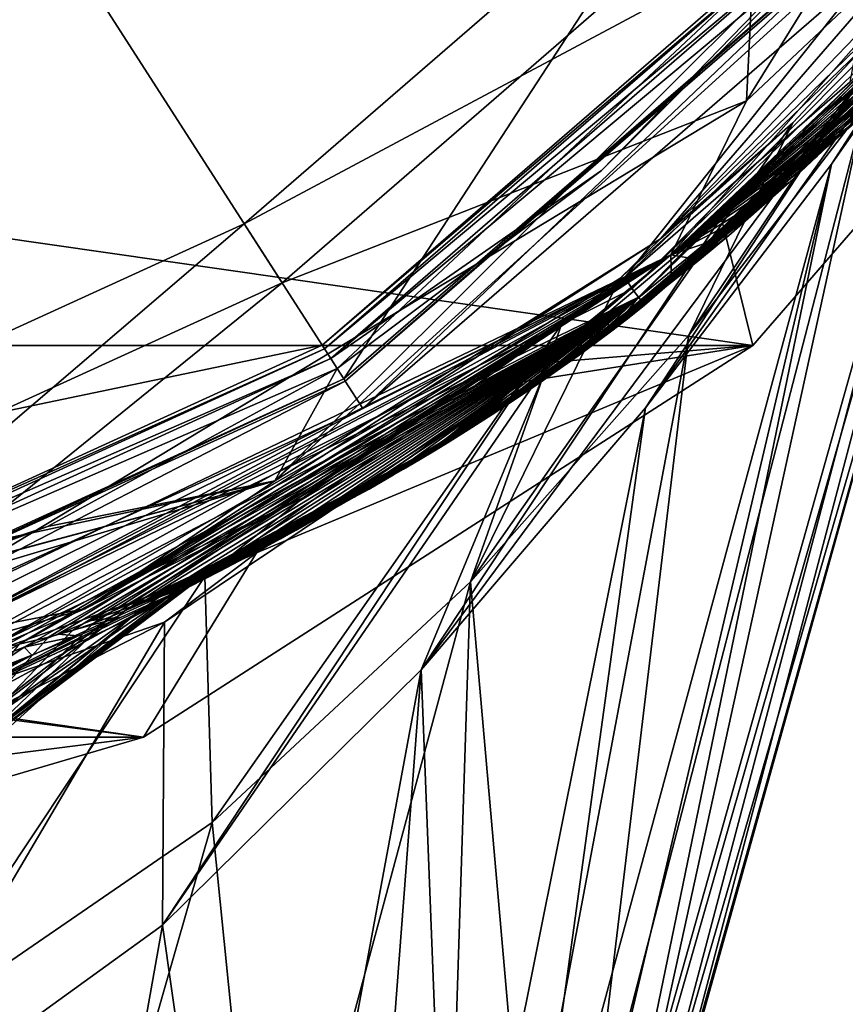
# Model space of a CAD drawing. Header units: metres. Extents: x -22 to 22, y -196 to 22.
# Tile 16 of 20: x 8.25 to 15.55, y -22.83 to -14.12. Entities that reach past the tile are written whole.
import ezdxf

# ---------------------------------------------------------------- set-up
doc = ezdxf.new("R2010")
doc.units = ezdxf.units.M
doc.layers.add('solid_509517', color=7, linetype='CONTINUOUS')

msp = doc.modelspace()

# ---------------------------------------------------------------- linework, layer by layer
at = {"layer": 'solid_509517'}
for points in [[(0, 0, 297), (5.509067, -18.762157, 296.332214), (10.571821, -16.450075, 296.332214)], [(0, 0, 297), (10.571821, -16.450075, 296.332214), (14.77811, -12.805305, 296.332214)], [(19.822126, -6.539186, 295.708984), (14.676257, -14.842006, 295.708984), (17.820047, -11.881245, 294.356049)], [(14.77811, -12.805305, 296.332214), (14.676257, -14.842006, 295.708984), (19.822126, -6.539186, 295.708984)], [(18.202286, -10.509095, 256.767059), (11.058205, -17.2069, 257), (10.509095, -18.202286, 256.767059)], [(18.202286, -10.509095, 256.767059), (10.509095, -18.202286, 256.767059), (17.879894, -11.490711, 256.203888)], [(18.202286, -10.509095, 256.767059), (13.394446, -15.45801, 257), (11.058205, -17.2069, 257)], [(18.202286, -10.509095, 256.767059), (15.458016, -13.394439, 257), (13.394446, -15.45801, 257)], [(10.509095, -18.202286, 256.767059), (13.918326, -16.062605, 256.203888), (17.879894, -11.490711, 256.203888)], [(17.125666, -12.725794, 239.273422), (17.879894, -11.490711, 256.203888), (13.918326, -16.062605, 256.203888)], [(17.820047, -11.881245, 294.356049), (14.00768, -16.201944, 294.356049), (17.548532, -12.844693, 260.002869)], [(14.676257, -14.842006, 295.708984), (14.00768, -16.201944, 294.356049), (17.820047, -11.881245, 294.356049)], [(-18.928204, -12.164419), (18.928204, -12.164419), (14.734366, -17.004366)], [(-18.928204, -12.164419), (14.734366, -17.004366), (-14.734366, -17.004366)], [(14.45501, -15.872131, 212.194321), (14.734366, -17.004366), (18.928204, -12.164419)], [(15.726227, -14.590503, 215.427277), (14.45501, -15.872131, 212.194321), (18.928204, -12.164419)], [(15.274794, -13.235684, 257.432526), (14.310368, -12.400004, 260.002869), (10.237212, -15.929413, 260.002869)], [(11.117279, -17.298824, 260.002869), (10.237212, -15.929413, 260.002869), (14.310368, -12.400004, 260.002869)], [(15.540593, -13.466001, 260.002869), (11.117279, -17.298824, 260.002869), (14.310368, -12.400004, 260.002869)], [(15.427955, -15.401507, 221.486923), (16.681129, -13.459198, 219.199615), (17.33086, -12.575985, 223.498978)], [(15.427955, -15.401507, 221.486923), (17.33086, -12.575985, 223.498978), (16.577187, -13.752236, 225.5065)], [(15.591829, -14.676797, 259.700012), (17.399591, -12.735675, 259.723114), (13.601547, -16.404285, 259.700012)], [(13.667795, -16.502131, 259.724304), (13.601547, -16.404285, 259.700012), (17.399591, -12.735675, 259.723114)], [(13.667795, -16.502131, 259.724304), (17.399591, -12.735675, 259.723114), (17.478434, -12.793385, 259.78891)], [(13.723512, -16.577007, 259.787323), (13.667795, -16.502131, 259.724304), (17.478434, -12.793385, 259.78891)], [(13.725742, -16.580004, 259.791107), (13.723512, -16.577007, 259.787323), (17.478434, -12.793385, 259.78891)], [(13.725742, -16.580004, 259.791107), (17.478434, -12.793385, 259.78891), (17.548532, -12.844693, 260.002869)], [(16.273767, -13.768235, 243.295761), (17.125666, -12.725794, 239.273422), (13.918326, -16.062605, 256.203888)], [(14.77811, -12.805305, 296.332214), (10.571821, -16.450075, 296.332214), (14.676257, -14.842006, 295.708984)], [(13.725742, -16.580004, 259.791107), (17.548532, -12.844693, 260.002869), (15.804096, -14.888885, 259.998657)], [(14.00768, -16.201944, 294.356049), (17.404942, -13.030303, 260.521759), (17.548532, -12.844693, 260.002869)], [(13.77655, -16.648285, 259.998993), (17.404942, -13.030303, 260.521759), (17.254719, -13.219894, 261.073151)], [(13.77655, -16.648285, 259.998993), (15.804096, -14.888885, 259.998657), (17.404942, -13.030303, 260.521759)], [(17.065491, -12.995961, 230.15036), (13.959685, -24.119873, 230.110474), (13.808604, -24.245852, 228.009995)], [(16.577187, -13.752236, 225.5065), (17.065491, -12.995961, 230.15036), (13.808604, -24.245852, 228.009995)], [(17.065491, -12.995961, 230.15036), (13.943507, -24.121355, 233.044662), (13.959685, -24.119873, 230.110474)], [(17.065491, -12.995961, 230.15036), (16.763071, -13.416666, 234.872498), (13.943507, -24.121355, 233.044662)], [(14.00768, -16.201944, 294.356049), (17.254719, -13.219894, 261.073151), (17.404942, -13.030303, 260.521759)], [(13.77655, -16.648285, 259.998993), (17.254719, -13.219894, 261.073151), (17.097986, -13.412915, 261.657288)], [(14.00768, -16.201944, 294.356049), (17.097986, -13.412915, 261.657288), (17.254719, -13.219894, 261.073151)], [(10.927135, -17.002953, 257.432526), (15.274794, -13.235684, 257.432526), (10.237212, -15.929413, 260.002869)], [(15.303929, -13.26093, 257.23999), (15.274794, -13.235684, 257.432526), (10.927135, -17.002953, 257.432526)], [(15.303929, -13.26093, 257.23999), (10.927135, -17.002953, 257.432526), (10.947976, -17.035383, 257.23999)], [(10.947976, -17.035383, 257.100006), (15.379504, -13.326416, 257), (15.303929, -13.26093, 257.100006)], [(15.303929, -13.26093, 257.100006), (15.303929, -13.26093, 257.23999), (10.947976, -17.035383, 257.23999)], [(10.947976, -17.035383, 257.100006), (15.303929, -13.26093, 257.100006), (10.947976, -17.035383, 257.23999)], [(10.947976, -17.035383, 257.100006), (11.002041, -17.119509, 257), (15.379504, -13.326416, 257)], [(15.379504, -13.326416, 257), (11.002041, -17.119509, 257), (15.458016, -13.394439, 257)], [(11.002041, -17.119509, 257), (13.394446, -15.45801, 257), (15.458016, -13.394439, 257)], [(11.130545, -17.319466, 259.917297), (11.117279, -17.298824, 260.002869), (15.540593, -13.466001, 260.002869)], [(15.559136, -13.482068, 259.917297), (11.130545, -17.319466, 259.917297), (15.540593, -13.466001, 260.002869)], [(11.286448, -17.562069, 259.700012), (11.130545, -17.319466, 259.917297), (15.559136, -13.482068, 259.917297)], [(11.286448, -17.562069, 259.700012), (15.559136, -13.482068, 259.917297), (15.777075, -13.670919, 259.700012)], [(13.639195, -16.757332, 261.862152), (17.097986, -13.412915, 261.657288), (16.934429, -13.609356, 262.276367)], [(13.639195, -16.757332, 261.862152), (13.77655, -16.648285, 259.998993), (17.097986, -13.412915, 261.657288)], [(16.763071, -13.416666, 234.872498), (13.687321, -24.174723, 235.760147), (13.943507, -24.121355, 233.044662)], [(16.763071, -13.416666, 234.872498), (15.720344, -14.889867, 238.995636), (13.687321, -24.174723, 235.760147)], [(13.785067, -17.556828, 218.349167), (15.726227, -14.590503, 215.427277), (16.681129, -13.459198, 219.199615)], [(13.785067, -17.556828, 218.349167), (16.681129, -13.459198, 219.199615), (15.427955, -15.401507, 221.486923)], [(14.00768, -16.201944, 294.356049), (16.934429, -13.609356, 262.276367), (17.097986, -13.412915, 261.657288)], [(13.639195, -16.757332, 261.862152), (16.934429, -13.609356, 262.276367), (16.762457, -13.810655, 262.937134)], [(14.00768, -16.201944, 294.356049), (16.762457, -13.810655, 262.937134), (16.934429, -13.609356, 262.276367)], [(11.286448, -17.562069, 259.700012), (15.777075, -13.670919, 259.700012), (13.601547, -16.404285, 259.700012)], [(16.577187, -13.752236, 225.5065), (13.808604, -24.245852, 228.009995), (13.547787, -24.521982, 226.184418)], [(15.427955, -15.401507, 221.486923), (16.577187, -13.752236, 225.5065), (13.547787, -24.521982, 226.184418)], [(15.777075, -13.670919, 259.700012), (15.591829, -14.676797, 259.700012), (13.601547, -16.404285, 259.700012)], [(13.639195, -16.757332, 261.862152), (16.762457, -13.810655, 262.937134), (16.582329, -14.015988, 263.639771)], [(15.088063, -15.035156, 246.644806), (16.273767, -13.768235, 243.295761), (13.918326, -16.062605, 256.203888)], [(14.00768, -16.201944, 294.356049), (16.582329, -14.015988, 263.639771), (16.762457, -13.810655, 262.937134)], [(14.167814, -16.91189, 242.315582), (16.273767, -13.768235, 243.295761), (15.088063, -15.035156, 246.644806)], [(15.720344, -14.889867, 238.995636), (16.273767, -13.768235, 243.295761), (14.167814, -16.91189, 242.315582)], [(13.498051, -16.865936, 263.436798), (16.582329, -14.015988, 263.639771), (16.392893, -14.226118, 264.389587)], [(13.498051, -16.865936, 263.436798), (13.639195, -16.757332, 261.862152), (16.582329, -14.015988, 263.639771)], [(14.00768, -16.201944, 294.356049), (16.392893, -14.226118, 264.389587), (16.582329, -14.015988, 263.639771)], [(13.349476, -16.977324, 264.902832), (16.392893, -14.226118, 264.389587), (16.19525, -14.439282, 265.183411)], [(13.349476, -16.977324, 264.902832), (13.498051, -16.865936, 263.436798), (16.392893, -14.226118, 264.389587)], [(14.00768, -16.201944, 294.356049), (16.19525, -14.439282, 265.183411), (16.392893, -14.226118, 264.389587)], [(13.349476, -16.977324, 264.902832), (16.19525, -14.439282, 265.183411), (15.988009, -14.656439, 266.027924)], [(14.00768, -16.201944, 294.356049), (15.988009, -14.656439, 266.027924), (16.19525, -14.439282, 265.183411)], [(11.80172, -19.871508, 216.078384), (14.45501, -15.872131, 212.194321), (15.726227, -14.590503, 215.427277)], [(11.80172, -19.871508, 216.078384), (15.726227, -14.590503, 215.427277), (13.785067, -17.556828, 218.349167)], [(13.188537, -17.095036, 266.357605), (15.988009, -14.656439, 266.027924), (15.771078, -14.877089, 266.924805)], [(13.188537, -17.095036, 266.357605), (13.349476, -16.977324, 264.902832), (15.988009, -14.656439, 266.027924)], [(14.00768, -16.201944, 294.356049), (15.771078, -14.877089, 266.924805), (15.988009, -14.656439, 266.027924)], [(14.676257, -14.842006, 295.708984), (6.325394, -19.89187, 295.708496), (14.00768, -16.201944, 294.356049)], [(10.571821, -16.450075, 296.332214), (6.325394, -19.89187, 295.708496), (14.676257, -14.842006, 295.708984)], [(13.034025, -17.205423, 267.669434), (15.771078, -14.877089, 266.924805), (15.543, -15.102058, 267.881348)], [(13.034025, -17.205423, 267.669434), (13.188537, -17.095036, 266.357605), (15.771078, -14.877089, 266.924805)], [(13.725742, -16.580004, 259.791107), (15.804096, -14.888885, 259.998657), (13.77655, -16.648285, 259.998993)], [(14.00768, -16.201944, 294.356049), (15.543, -15.102058, 267.881348), (15.771078, -14.877089, 266.924805)], [(15.720344, -14.889867, 238.995636), (13.277196, -24.336351, 237.956635), (13.687321, -24.174723, 235.760147)], [(15.720344, -14.889867, 238.995636), (14.167814, -16.91189, 242.315582), (13.277196, -24.336351, 237.956635)], [(12.237576, -19.095676, 244.921799), (15.088063, -15.035156, 246.644806), (13.557937, -16.410652, 249.437271)], [(14.167814, -16.91189, 242.315582), (15.088063, -15.035156, 246.644806), (12.237576, -19.095676, 244.921799)], [(13.557937, -16.410652, 249.437271), (15.088063, -15.035156, 246.644806), (13.918326, -16.062605, 256.203888)], [(13.034025, -17.205423, 267.669434), (15.543, -15.102058, 267.881348), (15.303748, -15.330671, 268.898956)], [(14.00768, -16.201944, 294.356049), (15.303748, -15.330671, 268.898956), (15.543, -15.102058, 267.881348)], [(15.427955, -15.401507, 221.486923), (13.186993, -24.937153, 224.535065), (12.687959, -25.512119, 222.914719)], [(13.785067, -17.556828, 218.349167), (15.427955, -15.401507, 221.486923), (12.687959, -25.512119, 222.914719)], [(12.884395, -17.310032, 268.884918), (15.303748, -15.330671, 268.898956), (15.053633, -15.561951, 269.977661)], [(12.884395, -17.310032, 268.884918), (13.034025, -17.205423, 267.669434), (15.303748, -15.330671, 268.898956)], [(15.427955, -15.401507, 221.486923), (13.547787, -24.521982, 226.184418), (13.186993, -24.937153, 224.535065)], [(14.00768, -16.201944, 294.356049), (15.053633, -15.561951, 269.977661), (15.303748, -15.330671, 268.898956)], [(11.002041, -17.119509, 257), (11.058205, -17.2069, 257), (13.394446, -15.45801, 257)], [(12.733542, -17.413301, 270.064911), (15.053633, -15.561951, 269.977661), (14.790836, -15.796847, 271.126556)], [(12.733542, -17.413301, 270.064911), (12.884395, -17.310032, 268.884918), (15.053633, -15.561951, 269.977661)], [(14.00768, -16.201944, 294.356049), (14.790836, -15.796847, 271.126556), (15.053633, -15.561951, 269.977661)], [(12.581127, -17.515509, 271.226807), (14.790836, -15.796847, 271.126556), (14.519992, -16.030634, 272.326385)], [(12.581127, -17.515509, 271.226807), (12.733542, -17.413301, 270.064911), (14.790836, -15.796847, 271.126556)], [(14.00768, -16.201944, 294.356049), (14.519992, -16.030634, 272.326385), (14.790836, -15.796847, 271.126556)], [(10.927135, -17.002953, 257.432526), (10.237212, -15.929413, 260.002869), (5.334699, -18.168316, 260.002869)], [(5.793309, -19.7302, 260.002869), (5.334699, -18.168316, 260.002869), (10.237212, -15.929413, 260.002869)], [(11.117279, -17.298824, 260.002869), (5.793309, -19.7302, 260.002869), (10.237212, -15.929413, 260.002869)], [(11.80172, -19.871508, 216.078384), (12.929206, -17.153593, 209.617554), (14.45501, -15.872131, 212.194321)], [(14.45501, -15.872131, 212.194321), (12.929206, -17.153593, 209.617554), (14.734366, -17.004366)], [(13.557937, -16.410652, 249.437271), (13.918326, -16.062605, 256.203888), (8.829178, -19.333202, 256.203888)], [(10.509095, -18.202286, 256.767059), (8.829178, -19.333202, 256.203888), (13.918326, -16.062605, 256.203888)], [(12.428251, -17.615931, 272.362671), (14.519992, -16.030634, 272.326385), (14.261034, -16.24662, 273.487732)], [(12.428251, -17.615931, 272.362671), (12.581127, -17.515509, 271.226807), (14.519992, -16.030634, 272.326385)], [(14.00768, -16.201944, 294.356049), (14.261034, -16.24662, 273.487732), (14.519992, -16.030634, 272.326385)], [(14.00768, -16.201944, 294.356049), (6.325394, -19.89187, 295.708496), (6.617854, -19.870535, 295.629913)], [(14.00768, -16.201944, 294.356049), (6.617854, -19.870535, 295.629913), (7.117572, -19.823235, 295.475128)], [(14.00768, -16.201944, 294.356049), (7.117572, -19.823235, 295.475128), (7.553624, -19.768356, 295.31488)], [(14.00768, -16.201944, 294.356049), (7.553624, -19.768356, 295.31488), (7.932264, -19.70785, 295.151672)], [(14.00768, -16.201944, 294.356049), (7.932264, -19.70785, 295.151672), (8.248306, -19.645267, 294.994476)], [(14.00768, -16.201944, 294.356049), (8.248306, -19.645267, 294.994476), (8.506456, -19.583704, 294.848022)], [(14.00768, -16.201944, 294.356049), (8.506456, -19.583704, 294.848022), (8.718968, -19.523731, 294.712769)], [(14.00768, -16.201944, 294.356049), (8.718968, -19.523731, 294.712769), (8.901335, -19.463659, 294.583588)], [(14.00768, -16.201944, 294.356049), (8.901335, -19.463659, 294.583588), (9.061808, -19.402254, 294.458344)], [(14.00768, -16.201944, 294.356049), (9.061808, -19.402254, 294.458344), (9.181419, -19.349926, 294.356049)], [(14.00768, -16.201944, 294.356049), (9.181419, -19.349926, 294.356049), (11.934322, -17.900942, 284.266449)], [(14.00768, -16.201944, 294.356049), (11.934322, -17.900942, 284.266449), (12.00542, -17.856506, 283.992218)], [(14.00768, -16.201944, 294.356049), (12.00542, -17.856506, 283.992218), (12.079865, -17.809746, 283.68869)], [(14.00768, -16.201944, 294.356049), (12.079865, -17.809746, 283.68869), (12.154379, -17.762695, 283.368683)], [(14.00768, -16.201944, 294.356049), (12.154379, -17.762695, 283.368683), (12.221717, -17.71995, 283.066467)], [(12.216717, -17.751505, 273.887054), (14.261034, -16.24662, 273.487732), (14.01475, -16.445473, 274.604797)], [(12.216717, -17.751505, 273.887054), (12.428251, -17.615931, 272.362671), (14.261034, -16.24662, 273.487732)], [(14.00768, -16.201944, 294.356049), (12.221717, -17.71995, 283.066467), (14.01475, -16.445473, 274.604797)], [(14.00768, -16.201944, 294.356049), (14.01475, -16.445473, 274.604797), (14.261034, -16.24662, 273.487732)], [(10.571821, -16.450075, 296.332214), (5.509067, -18.762157, 296.332214), (6.325394, -19.89187, 295.708496)], [(11.286448, -17.562069, 259.700012), (13.601547, -16.404285, 259.700012), (7.162588, -19.759829, 259.700012)], [(13.667795, -16.502131, 259.724304), (7.162588, -19.759829, 259.700012), (13.601547, -16.404285, 259.700012)], [(13.043074, -16.818293, 250.163757), (13.557937, -16.410652, 249.437271), (8.829178, -19.333202, 256.203888)], [(12.049335, -17.856094, 275.065002), (14.01475, -16.445473, 274.604797), (13.739694, -16.66028, 275.866425)], [(12.049335, -17.856094, 275.065002), (12.216717, -17.751505, 273.887054), (14.01475, -16.445473, 274.604797)], [(12.221717, -17.71995, 283.066467), (13.739694, -16.66028, 275.866425), (14.01475, -16.445473, 274.604797)], [(12.237576, -19.095676, 244.921799), (13.557937, -16.410652, 249.437271), (13.043074, -16.818293, 250.163757)], [(13.723512, -16.577007, 259.787323), (7.162588, -19.759829, 259.700012), (13.667795, -16.502131, 259.724304)], [(7.229136, -19.960722, 259.787292), (7.162588, -19.759829, 259.700012), (13.723512, -16.577007, 259.787323)], [(7.388861, -20.000505, 259.998169), (7.229136, -19.960722, 259.787292), (13.723512, -16.577007, 259.787323)], [(7.691638, -19.895685, 259.998169), (7.388861, -20.000505, 259.998169), (13.723512, -16.577007, 259.787323)], [(7.992971, -19.786655, 259.998169), (7.691638, -19.895685, 259.998169), (13.723512, -16.577007, 259.787323)], [(8.292424, -19.673578, 259.998169), (7.992971, -19.786655, 259.998169), (13.723512, -16.577007, 259.787323)], [(8.589622, -19.556622, 259.998169), (8.292424, -19.673578, 259.998169), (13.723512, -16.577007, 259.787323)], [(8.884637, -19.435785, 259.998169), (8.589622, -19.556622, 259.998169), (13.723512, -16.577007, 259.787323)], [(9.177767, -19.310963, 259.998169), (8.884637, -19.435785, 259.998169), (13.723512, -16.577007, 259.787323)], [(9.46937, -19.182003, 259.998169), (9.177767, -19.310963, 259.998169), (13.723512, -16.577007, 259.787323)], [(9.75975, -19.048752, 259.998169), (9.46937, -19.182003, 259.998169), (13.723512, -16.577007, 259.787323)], [(10.047828, -18.911697, 259.998169), (9.75975, -19.048752, 259.998169), (13.723512, -16.577007, 259.787323)], [(10.332347, -18.771494, 259.998169), (10.047828, -18.911697, 259.998169), (13.723512, -16.577007, 259.787323)], [(10.612673, -18.628551, 259.998169), (10.332347, -18.771494, 259.998169), (13.723512, -16.577007, 259.787323)], [(10.889751, -18.482479, 259.998169), (10.612673, -18.628551, 259.998169), (13.723512, -16.577007, 259.787323)], [(11.164761, -18.332693, 259.998169), (10.889751, -18.482479, 259.998169), (13.723512, -16.577007, 259.787323)], [(11.43854, -18.178713, 259.998169), (11.164761, -18.332693, 259.998169), (13.723512, -16.577007, 259.787323)], [(11.710433, -18.020878, 259.998138), (11.43854, -18.178713, 259.998169), (13.723512, -16.577007, 259.787323)], [(11.97939, -17.859816, 259.998138), (11.710433, -18.020878, 259.998138), (13.723512, -16.577007, 259.787323)], [(12.244456, -17.696165, 259.99823), (11.97939, -17.859816, 259.998138), (13.723512, -16.577007, 259.787323)], [(12.505729, -17.529957, 259.998352), (12.244456, -17.696165, 259.99823), (13.723512, -16.577007, 259.787323)], [(12.764145, -17.360657, 259.998474), (12.505729, -17.529957, 259.998352), (13.723512, -16.577007, 259.787323)], [(13.020589, -17.187693, 259.998627), (12.764145, -17.360657, 259.998474), (13.723512, -16.577007, 259.787323)], [(13.274898, -17.01116, 259.998749), (13.020589, -17.187693, 259.998627), (13.723512, -16.577007, 259.787323)], [(13.526814, -16.83123, 259.998871), (13.274898, -17.01116, 259.998749), (13.723512, -16.577007, 259.787323)], [(13.526814, -16.83123, 259.998871), (13.723512, -16.577007, 259.787323), (13.77655, -16.648285, 259.998993)], [(13.725742, -16.580004, 259.791107), (13.77655, -16.648285, 259.998993), (13.723512, -16.577007, 259.787323)], [(11.918644, -17.936153, 275.970978), (13.739694, -16.66028, 275.866425), (13.44388, -16.883066, 277.239044)], [(11.918644, -17.936153, 275.970978), (12.049335, -17.856094, 275.065002), (13.739694, -16.66028, 275.866425)], [(12.221717, -17.71995, 283.066467), (12.27683, -17.684797, 282.810608), (13.739694, -16.66028, 275.866425)], [(12.27683, -17.684797, 282.810608), (13.44388, -16.883066, 277.239044), (13.739694, -16.66028, 275.866425)], [(13.526814, -16.83123, 259.998871), (13.77655, -16.648285, 259.998993), (13.639195, -16.757332, 261.862152)], [(13.526814, -16.83123, 259.998871), (13.639195, -16.757332, 261.862152), (13.498051, -16.865936, 263.436798)], [(10.766148, -18.345718, 252.586319), (13.043074, -16.818293, 250.163757), (8.829178, -19.333202, 256.203888)], [(9.889048, -19.04748, 251.257034), (13.043074, -16.818293, 250.163757), (10.766148, -18.345718, 252.586319)], [(9.889048, -19.04748, 251.257034), (9.952785, -21.223057, 246.965683), (13.043074, -16.818293, 250.163757)], [(12.237576, -19.095676, 244.921799), (13.043074, -16.818293, 250.163757), (9.952785, -21.223057, 246.965683)], [(11.645587, -18.09898, 277.823029), (13.44388, -16.883066, 277.239044), (13.255457, -17.020676, 278.121765)], [(11.645587, -18.09898, 277.823029), (11.781828, -18.01848, 276.906006), (13.44388, -16.883066, 277.239044)], [(11.781828, -18.01848, 276.906006), (11.918644, -17.936153, 275.970978), (13.44388, -16.883066, 277.239044)], [(12.27683, -17.684797, 282.810608), (13.255457, -17.020676, 278.121765), (13.44388, -16.883066, 277.239044)], [(13.526814, -16.83123, 259.998871), (13.498051, -16.865936, 263.436798), (13.274898, -17.01116, 259.998749)], [(13.274898, -17.01116, 259.998749), (13.498051, -16.865936, 263.436798), (13.349476, -16.977324, 264.902832)], [(14.167814, -16.91189, 242.315582), (12.237576, -19.095676, 244.921799), (12.720836, -24.604586, 239.90799)], [(14.167814, -16.91189, 242.315582), (12.720836, -24.604586, 239.90799), (13.277196, -24.336351, 237.956635)], [(13.020589, -17.187693, 259.998627), (13.349476, -16.977324, 264.902832), (13.188537, -17.095036, 266.357605)], [(13.274898, -17.01116, 259.998749), (13.349476, -16.977324, 264.902832), (13.020589, -17.187693, 259.998627)], [(-14.734366, -17.004366), (14.734366, -17.004366), (9.346838, -20.466721)], [(-14.734366, -17.004366), (9.346838, -20.466721), (-9.346838, -20.466721)], [(5.694223, -19.392742, 257.432526), (10.927135, -17.002953, 257.432526), (5.334699, -18.168316, 260.002869)], [(10.947976, -17.035383, 257.23999), (10.927135, -17.002953, 257.432526), (5.694223, -19.392742, 257.432526)], [(10.947976, -17.035383, 257.23999), (5.694223, -19.392742, 257.432526), (5.705084, -19.429733, 257.23999)], [(5.705084, -19.429733, 257.100006), (11.002041, -17.119509, 257), (10.947976, -17.035383, 257.100006)], [(10.947976, -17.035383, 257.100006), (10.947976, -17.035383, 257.23999), (5.705084, -19.429733, 257.23999)], [(5.705084, -19.429733, 257.100006), (10.947976, -17.035383, 257.100006), (5.705084, -19.429733, 257.23999)], [(10.346861, -18.839006, 206.959473), (9.346838, -20.466721), (14.734366, -17.004366)], [(12.70051, -17.325445, 209.311874), (10.346861, -18.839006, 206.959473), (14.734366, -17.004366)], [(11.54339, -18.158401, 278.501984), (13.255457, -17.020676, 278.121765), (13.115004, -17.121136, 278.784027)], [(11.54339, -18.158401, 278.501984), (11.645587, -18.09898, 277.823029), (13.255457, -17.020676, 278.121765)], [(12.27683, -17.684797, 282.810608), (13.115004, -17.121136, 278.784027), (13.255457, -17.020676, 278.121765)], [(12.929206, -17.153593, 209.617554), (12.70051, -17.325445, 209.311874), (14.734366, -17.004366)], [(5.705084, -19.429733, 257.100006), (5.733257, -19.525682, 257), (11.002041, -17.119509, 257)], [(11.002041, -17.119509, 257), (5.733257, -19.525682, 257), (11.058205, -17.2069, 257)], [(11.44249, -18.216259, 279.159668), (13.115004, -17.121136, 278.784027), (12.992418, -17.207361, 279.365173)], [(11.44249, -18.216259, 279.159668), (11.54339, -18.158401, 278.501984), (13.115004, -17.121136, 278.784027)], [(12.27683, -17.684797, 282.810608), (12.316983, -17.659084, 282.619904), (13.115004, -17.121136, 278.784027)], [(12.316983, -17.659084, 282.619904), (12.992418, -17.207361, 279.365173), (13.115004, -17.121136, 278.784027)], [(13.020589, -17.187693, 259.998627), (13.188537, -17.095036, 266.357605), (13.034025, -17.205423, 267.669434)], [(5.733257, -19.525682, 257), (8.496852, -18.605503, 257), (11.058205, -17.2069, 257)], [(10.509095, -18.202286, 256.767059), (11.058205, -17.2069, 257), (8.496852, -18.605503, 257)], [(9.515633, -22.13006, 214.509491), (12.70051, -17.325445, 209.311874), (12.929206, -17.153593, 209.617554)], [(9.515633, -22.13006, 214.509491), (12.929206, -17.153593, 209.617554), (11.80172, -19.871508, 216.078384)], [(11.44249, -18.216259, 279.159668), (12.992418, -17.207361, 279.365173), (12.906407, -17.267063, 279.774902)], [(12.316983, -17.659084, 282.619904), (12.906407, -17.267063, 279.774902), (12.992418, -17.207361, 279.365173)], [(13.020589, -17.187693, 259.998627), (13.034025, -17.205423, 267.669434), (12.764145, -17.360657, 259.998474)], [(12.764145, -17.360657, 259.998474), (13.034025, -17.205423, 267.669434), (12.884395, -17.310032, 268.884918)], [(5.800222, -19.753742, 259.917297), (5.793309, -19.7302, 260.002869), (11.117279, -17.298824, 260.002869)], [(11.130545, -17.319466, 259.917297), (5.800222, -19.753742, 259.917297), (11.117279, -17.298824, 260.002869)], [(5.88146, -20.030441, 259.700012), (5.800222, -19.753742, 259.917297), (11.130545, -17.319466, 259.917297)], [(5.88146, -20.030441, 259.700012), (11.130545, -17.319466, 259.917297), (11.286448, -17.562069, 259.700012)], [(9.532918, -19.450329, 208.666595), (12.70051, -17.325445, 209.311874), (9.515633, -22.13006, 214.509491)], [(9.532918, -19.450329, 208.666595), (10.346861, -18.839006, 206.959473), (12.70051, -17.325445, 209.311874)], [(11.341057, -18.273607, 279.808289), (12.906407, -17.267063, 279.774902), (12.849114, -17.306469, 280.048798)], [(11.341057, -18.273607, 279.808289), (11.44249, -18.216259, 279.159668), (12.906407, -17.267063, 279.774902)], [(11.341057, -18.273607, 279.808289), (12.849114, -17.306469, 280.048798), (12.794359, -17.343861, 280.311218)], [(12.316983, -17.659084, 282.619904), (12.849114, -17.306469, 280.048798), (12.906407, -17.267063, 279.774902)], [(12.316983, -17.659084, 282.619904), (12.794359, -17.343861, 280.311218), (12.849114, -17.306469, 280.048798)], [(12.505729, -17.529957, 259.998352), (12.884395, -17.310032, 268.884918), (12.733542, -17.413301, 270.064911)], [(12.764145, -17.360657, 259.998474), (12.884395, -17.310032, 268.884918), (12.505729, -17.529957, 259.998352)], [(11.21009, -18.346609, 280.686981), (12.691742, -17.413244, 280.80423), (12.644897, -17.444626, 281.029297)], [(11.21009, -18.346609, 280.686981), (11.341057, -18.273607, 279.808289), (12.691742, -17.413244, 280.80423)], [(11.341057, -18.273607, 279.808289), (12.794359, -17.343861, 280.311218), (12.742471, -17.379055, 280.560394)], [(11.341057, -18.273607, 279.808289), (12.742471, -17.379055, 280.560394), (12.691742, -17.413244, 280.80423)], [(12.316983, -17.659084, 282.619904), (12.742471, -17.379055, 280.560394), (12.794359, -17.343861, 280.311218)], [(12.316983, -17.659084, 282.619904), (12.342484, -17.64271, 282.497131), (12.742471, -17.379055, 280.560394)], [(12.342484, -17.64271, 282.497131), (12.691742, -17.413244, 280.80423), (12.742471, -17.379055, 280.560394)], [(12.342484, -17.64271, 282.497131), (12.644897, -17.444626, 281.029297), (12.691742, -17.413244, 280.80423)], [(12.505729, -17.529957, 259.998352), (12.733542, -17.413301, 270.064911), (12.581127, -17.515509, 271.226807)], [(11.21009, -18.346609, 280.686981), (12.644897, -17.444626, 281.029297), (12.610744, -17.46739, 281.193268)], [(11.21009, -18.346609, 280.686981), (12.610744, -17.46739, 281.193268), (12.586274, -17.483644, 281.310638)], [(11.21009, -18.346609, 280.686981), (12.586274, -17.483644, 281.310638), (12.56347, -17.498747, 281.420013)], [(11.21009, -18.346609, 280.686981), (12.56347, -17.498747, 281.420013), (12.544376, -17.511358, 281.511688)], [(12.342484, -17.64271, 282.497131), (12.610744, -17.46739, 281.193268), (12.644897, -17.444626, 281.029297)], [(12.342484, -17.64271, 282.497131), (12.586274, -17.483644, 281.310638), (12.610744, -17.46739, 281.193268)], [(12.342484, -17.64271, 282.497131), (12.364714, -17.628399, 282.389221), (12.586274, -17.483644, 281.310638)], [(12.364714, -17.628399, 282.389221), (12.56347, -17.498747, 281.420013), (12.586274, -17.483644, 281.310638)], [(12.364714, -17.628399, 282.389221), (12.544376, -17.511358, 281.511688), (12.56347, -17.498747, 281.420013)], [(5.88146, -20.030441, 259.700012), (11.286448, -17.562069, 259.700012), (7.162588, -19.759829, 259.700012)], [(11.08967, -18.412624, 281.470154), (12.528051, -17.522116, 281.59021), (12.51338, -17.531763, 281.660919)], [(11.08967, -18.412624, 281.470154), (11.21009, -18.346609, 280.686981), (12.528051, -17.522116, 281.59021)], [(11.08967, -18.412624, 281.470154), (12.51338, -17.531763, 281.660919), (12.500776, -17.540035, 281.721863)], [(11.08967, -18.412624, 281.470154), (12.500776, -17.540035, 281.721863), (12.490097, -17.547031, 281.773743)], [(11.08967, -18.412624, 281.470154), (12.490097, -17.547031, 281.773743), (12.480021, -17.553623, 281.822571)], [(11.08967, -18.412624, 281.470154), (12.480021, -17.553623, 281.822571), (12.47172, -17.559046, 281.863159)], [(11.08967, -18.412624, 281.470154), (12.47172, -17.559046, 281.863159), (12.466713, -17.562307, 281.888123)], [(11.08967, -18.412624, 281.470154), (12.466713, -17.562307, 281.888123), (12.463004, -17.564724, 281.906525)], [(11.08967, -18.412624, 281.470154), (12.463004, -17.564724, 281.906525), (12.459641, -17.566916, 281.923004)], [(11.08967, -18.412624, 281.470154), (12.459641, -17.566916, 281.923004), (12.455393, -17.569685, 281.943634)], [(11.08967, -18.412624, 281.470154), (12.455393, -17.569685, 281.943634), (12.449238, -17.573694, 281.973694)], [(11.08967, -18.412624, 281.470154), (12.449238, -17.573694, 281.973694), (12.442289, -17.578209, 282.008148)], [(11.08967, -18.412624, 281.470154), (12.442289, -17.578209, 282.008148), (12.434211, -17.583454, 282.048218)], [(11.08967, -18.412624, 281.470154), (12.434211, -17.583454, 282.048218), (12.42218, -17.591259, 282.107452)], [(11.21009, -18.346609, 280.686981), (12.544376, -17.511358, 281.511688), (12.528051, -17.522116, 281.59021)], [(11.80172, -19.871508, 216.078384), (13.785067, -17.556828, 218.349167), (12.049228, -26.210936, 221.381882)], [(13.785067, -17.556828, 218.349167), (12.687959, -25.512119, 222.914719), (12.049228, -26.210936, 221.381882)], [(12.244456, -17.696165, 259.99823), (12.581127, -17.515509, 271.226807), (12.428251, -17.615931, 272.362671)], [(12.505729, -17.529957, 259.998352), (12.581127, -17.515509, 271.226807), (12.244456, -17.696165, 259.99823)], [(12.544376, -17.511358, 281.511688), (12.364714, -17.628399, 282.389221), (12.38903, -17.612713, 282.270416)], [(12.38903, -17.612713, 282.270416), (12.528051, -17.522116, 281.59021), (12.544376, -17.511358, 281.511688)], [(12.528051, -17.522116, 281.59021), (12.38903, -17.612713, 282.270416), (12.40789, -17.600517, 282.177826)], [(12.40789, -17.600517, 282.177826), (12.51338, -17.531763, 281.660919), (12.528051, -17.522116, 281.59021)], [(12.51338, -17.531763, 281.660919), (12.40789, -17.600517, 282.177826), (12.42218, -17.591259, 282.107452)], [(12.42218, -17.591259, 282.107452), (12.500776, -17.540035, 281.721863), (12.51338, -17.531763, 281.660919)], [(12.500776, -17.540035, 281.721863), (12.42218, -17.591259, 282.107452), (12.434211, -17.583454, 282.048218)], [(12.500776, -17.540035, 281.721863), (12.434211, -17.583454, 282.048218), (12.463004, -17.564724, 281.906525)], [(12.434211, -17.583454, 282.048218), (12.459641, -17.566916, 281.923004), (12.463004, -17.564724, 281.906525)], [(12.434211, -17.583454, 282.048218), (12.455393, -17.569685, 281.943634), (12.459641, -17.566916, 281.923004)], [(12.455393, -17.569685, 281.943634), (12.434211, -17.583454, 282.048218), (12.442289, -17.578209, 282.008148)], [(12.442289, -17.578209, 282.008148), (12.449238, -17.573694, 281.973694), (12.455393, -17.569685, 281.943634)], [(12.463004, -17.564724, 281.906525), (12.490097, -17.547031, 281.773743), (12.500776, -17.540035, 281.721863)], [(12.463004, -17.564724, 281.906525), (12.480021, -17.553623, 281.822571), (12.490097, -17.547031, 281.773743)], [(12.463004, -17.564724, 281.906525), (12.466713, -17.562307, 281.888123), (12.480021, -17.553623, 281.822571)], [(12.466713, -17.562307, 281.888123), (12.47172, -17.559046, 281.863159), (12.480021, -17.553623, 281.822571)], [(10.969006, -18.477449, 282.195679), (12.38903, -17.612713, 282.270416), (12.364714, -17.628399, 282.389221)], [(10.969006, -18.477449, 282.195679), (11.08967, -18.412624, 281.470154), (12.38903, -17.612713, 282.270416)], [(10.969006, -18.477449, 282.195679), (12.364714, -17.628399, 282.389221), (12.342484, -17.64271, 282.497131)], [(10.969006, -18.477449, 282.195679), (12.342484, -17.64271, 282.497131), (12.316983, -17.659084, 282.619904)], [(10.969006, -18.477449, 282.195679), (12.316983, -17.659084, 282.619904), (12.27683, -17.684797, 282.810608)], [(11.08967, -18.412624, 281.470154), (12.42218, -17.591259, 282.107452), (12.40789, -17.600517, 282.177826)], [(11.08967, -18.412624, 281.470154), (12.40789, -17.600517, 282.177826), (12.38903, -17.612713, 282.270416)], [(11.97939, -17.859816, 259.998138), (12.428251, -17.615931, 272.362671), (12.216717, -17.751505, 273.887054)], [(12.244456, -17.696165, 259.99823), (12.428251, -17.615931, 272.362671), (11.97939, -17.859816, 259.998138)], [(10.951396, -18.48876, 283.169891), (12.221717, -17.71995, 283.066467), (12.154379, -17.762695, 283.368683)], [(10.951396, -18.48876, 283.169891), (10.969006, -18.477449, 282.195679), (12.221717, -17.71995, 283.066467)], [(10.951396, -18.48876, 283.169891), (12.154379, -17.762695, 283.368683), (12.079865, -17.809746, 283.68869)], [(10.969006, -18.477449, 282.195679), (12.27683, -17.684797, 282.810608), (12.221717, -17.71995, 283.066467)], [(11.710433, -18.020878, 259.998138), (12.216717, -17.751505, 273.887054), (12.049335, -17.856094, 275.065002)], [(11.97939, -17.859816, 259.998138), (12.216717, -17.751505, 273.887054), (11.710433, -18.020878, 259.998138)], [(10.951396, -18.48876, 283.169891), (12.079865, -17.809746, 283.68869), (12.00542, -17.856506, 283.992218)], [(11.867414, -17.942564, 284.510345), (11.934322, -17.900942, 284.266449), (9.181419, -19.349926, 294.356049)], [(10.951396, -18.48876, 283.169891), (12.00542, -17.856506, 283.992218), (11.934322, -17.900942, 284.266449)], [(10.951396, -18.48876, 283.169891), (11.934322, -17.900942, 284.266449), (11.867414, -17.942564, 284.510345)], [(11.43854, -18.178713, 259.998169), (11.918644, -17.936153, 275.970978), (11.781828, -18.01848, 276.906006)], [(11.710433, -18.020878, 259.998138), (11.918644, -17.936153, 275.970978), (11.43854, -18.178713, 259.998169)], [(11.710433, -18.020878, 259.998138), (12.049335, -17.856094, 275.065002), (11.918644, -17.936153, 275.970978)], [(11.80355, -17.982115, 284.730591), (11.867414, -17.942564, 284.510345), (9.181419, -19.349926, 294.356049)], [(11.741641, -18.020287, 284.932678), (11.80355, -17.982115, 284.730591), (9.181419, -19.349926, 294.356049)], [(11.681209, -18.057386, 285.119537), (11.741641, -18.020287, 284.932678), (9.181419, -19.349926, 294.356049)], [(10.934392, -18.501812, 284.587189), (11.80355, -17.982115, 284.730591), (11.741641, -18.020287, 284.932678)], [(10.934392, -18.501812, 284.587189), (10.951396, -18.48876, 283.169891), (11.80355, -17.982115, 284.730591)], [(10.934392, -18.501812, 284.587189), (11.741641, -18.020287, 284.932678), (11.681209, -18.057386, 285.119537)], [(10.951396, -18.48876, 283.169891), (11.867414, -17.942564, 284.510345), (11.80355, -17.982115, 284.730591)], [(11.164761, -18.332693, 259.998169), (11.781828, -18.01848, 276.906006), (11.645587, -18.09898, 277.823029)], [(11.43854, -18.178713, 259.998169), (11.781828, -18.01848, 276.906006), (11.164761, -18.332693, 259.998169)], [(11.621545, -18.093849, 285.294464), (11.681209, -18.057386, 285.119537), (9.181419, -19.349926, 294.356049)], [(11.563018, -18.129456, 285.457275), (11.621545, -18.093849, 285.294464), (9.181419, -19.349926, 294.356049)], [(10.934392, -18.501812, 284.587189), (11.681209, -18.057386, 285.119537), (11.621545, -18.093849, 285.294464)], [(10.934392, -18.501812, 284.587189), (11.621545, -18.093849, 285.294464), (11.563018, -18.129456, 285.457275)], [(11.164761, -18.332693, 259.998169), (11.645587, -18.09898, 277.823029), (11.54339, -18.158401, 278.501984)], [(11.505498, -18.164289, 285.609192), (11.563018, -18.129456, 285.457275), (9.181419, -19.349926, 294.356049)], [(11.449389, -18.198112, 285.750031), (11.505498, -18.164289, 285.609192), (9.181419, -19.349926, 294.356049)], [(11.394324, -18.231155, 285.881439), (11.449389, -18.198112, 285.750031), (9.181419, -19.349926, 294.356049)], [(10.889751, -18.482479, 259.998169), (11.54339, -18.158401, 278.501984), (11.44249, -18.216259, 279.159668)], [(11.164761, -18.332693, 259.998169), (11.54339, -18.158401, 278.501984), (10.889751, -18.482479, 259.998169)], [(10.934392, -18.501812, 284.587189), (11.563018, -18.129456, 285.457275), (11.505498, -18.164289, 285.609192)], [(10.934392, -18.501812, 284.587189), (11.505498, -18.164289, 285.609192), (11.449389, -18.198112, 285.750031)], [(10.934392, -18.501812, 284.587189), (11.449389, -18.198112, 285.750031), (11.394324, -18.231155, 285.881439)], [(10.509095, -18.202286, 256.767059), (2.910891, -20.245691, 257), (0, -20.453882, 257)], [(10.509095, -18.202286, 256.767059), (0, -20.453882, 257), (0, -21.01819, 256.767059)], [(10.509095, -18.202286, 256.767059), (0, -21.01819, 256.767059), (8.829178, -19.333202, 256.203888)], [(10.509095, -18.202286, 256.767059), (5.762526, -19.625355, 257), (2.910891, -20.245691, 257)], [(10.509095, -18.202286, 256.767059), (8.496852, -18.605503, 257), (5.762526, -19.625355, 257)], [(11.339566, -18.263861, 286.005737), (11.394324, -18.231155, 285.881439), (9.181419, -19.349926, 294.356049)], [(11.285104, -18.296236, 286.123444), (11.339566, -18.263861, 286.005737), (9.181419, -19.349926, 294.356049)], [(10.612673, -18.628551, 259.998169), (11.341057, -18.273607, 279.808289), (11.21009, -18.346609, 280.686981)], [(10.889751, -18.482479, 259.998169), (11.341057, -18.273607, 279.808289), (10.612673, -18.628551, 259.998169)], [(10.889751, -18.482479, 259.998169), (11.44249, -18.216259, 279.159668), (11.341057, -18.273607, 279.808289)], [(10.934392, -18.501812, 284.587189), (11.394324, -18.231155, 285.881439), (11.339566, -18.263861, 286.005737)], [(10.934392, -18.501812, 284.587189), (11.339566, -18.263861, 286.005737), (11.285104, -18.296236, 286.123444)], [(7.576146, -19.866106, 254.593201), (10.766148, -18.345718, 252.586319), (8.829178, -19.333202, 256.203888)], [(9.889048, -19.04748, 251.257034), (10.766148, -18.345718, 252.586319), (7.576146, -19.866106, 254.593201)], [(11.229762, -18.328976, 286.237366), (11.285104, -18.296236, 286.123444), (9.181419, -19.349926, 294.356049)], [(11.174074, -18.361752, 286.346588), (11.229762, -18.328976, 286.237366), (9.181419, -19.349926, 294.356049)], [(11.117929, -18.394625, 286.45163), (11.174074, -18.361752, 286.346588), (9.181419, -19.349926, 294.356049)], [(10.332347, -18.771494, 259.998169), (11.21009, -18.346609, 280.686981), (11.08967, -18.412624, 281.470154)], [(10.612673, -18.628551, 259.998169), (11.21009, -18.346609, 280.686981), (10.332347, -18.771494, 259.998169)], [(10.737905, -18.614267, 286.041687), (11.285104, -18.296236, 286.123444), (11.229762, -18.328976, 286.237366)], [(10.737905, -18.614267, 286.041687), (10.934392, -18.501812, 284.587189), (11.285104, -18.296236, 286.123444)], [(10.737905, -18.614267, 286.041687), (11.229762, -18.328976, 286.237366), (11.174074, -18.361752, 286.346588)], [(10.737905, -18.614267, 286.041687), (11.174074, -18.361752, 286.346588), (11.117929, -18.394625, 286.45163)], [(11.060282, -18.428192, 286.554565), (11.117929, -18.394625, 286.45163), (9.181419, -19.349926, 294.356049)], [(11.000724, -18.462675, 286.656128), (11.060282, -18.428192, 286.554565), (9.181419, -19.349926, 294.356049)], [(10.332347, -18.771494, 259.998169), (11.08967, -18.412624, 281.470154), (10.969006, -18.477449, 282.195679)], [(10.737905, -18.614267, 286.041687), (11.117929, -18.394625, 286.45163), (11.060282, -18.428192, 286.554565)], [(10.737905, -18.614267, 286.041687), (11.060282, -18.428192, 286.554565), (11.000724, -18.462675, 286.656128)], [(10.940019, -18.497608, 286.755035), (11.000724, -18.462675, 286.656128), (9.181419, -19.349926, 294.356049)], [(10.879879, -18.532003, 286.848724), (10.940019, -18.497608, 286.755035), (9.181419, -19.349926, 294.356049)], [(10.818652, -18.566801, 286.939911), (10.879879, -18.532003, 286.848724), (9.181419, -19.349926, 294.356049)], [(9.75975, -19.048752, 259.998169), (10.934392, -18.501812, 284.587189), (10.737905, -18.614267, 286.041687)], [(10.047828, -18.911697, 259.998169), (10.934392, -18.501812, 284.587189), (9.75975, -19.048752, 259.998169)], [(10.047828, -18.911697, 259.998169), (10.969006, -18.477449, 282.195679), (10.951396, -18.48876, 283.169891)], [(10.332347, -18.771494, 259.998169), (10.969006, -18.477449, 282.195679), (10.047828, -18.911697, 259.998169)], [(10.047828, -18.911697, 259.998169), (10.951396, -18.48876, 283.169891), (10.934392, -18.501812, 284.587189)], [(10.55893, -18.713589, 286.566254), (11.000724, -18.462675, 286.656128), (10.940019, -18.497608, 286.755035)], [(10.55893, -18.713589, 286.566254), (10.737905, -18.614267, 286.041687), (11.000724, -18.462675, 286.656128)], [(10.55893, -18.713589, 286.566254), (10.940019, -18.497608, 286.755035), (10.879879, -18.532003, 286.848724)], [(10.55893, -18.713589, 286.566254), (10.879879, -18.532003, 286.848724), (10.818652, -18.566801, 286.939911)], [(5.733257, -19.525682, 257), (5.762526, -19.625355, 257), (8.496852, -18.605503, 257)], [(10.756085, -18.602129, 287.029053), (10.818652, -18.566801, 286.939911), (9.181419, -19.349926, 294.356049)], [(10.695231, -18.636267, 287.111908), (10.756085, -18.602129, 287.029053), (9.181419, -19.349926, 294.356049)], [(9.75975, -19.048752, 259.998169), (10.737905, -18.614267, 286.041687), (10.55893, -18.713589, 286.566254)], [(10.55893, -18.713589, 286.566254), (10.818652, -18.566801, 286.939911), (10.756085, -18.602129, 287.029053)], [(10.55893, -18.713589, 286.566254), (10.756085, -18.602129, 287.029053), (10.695231, -18.636267, 287.111908)], [(10.629569, -18.672853, 287.197449), (10.695231, -18.636267, 287.111908), (9.181419, -19.349926, 294.356049)], [(10.560882, -18.710844, 287.283081), (10.629569, -18.672853, 287.197449), (9.181419, -19.349926, 294.356049)], [(10.560882, -18.710844, 287.283081), (9.181419, -19.349926, 294.356049), (9.519922, -19.20417, 292.625763)], [(9.46937, -19.182003, 259.998169), (10.55893, -18.713589, 286.566254), (10.25172, -18.87956, 287.142822)], [(9.75975, -19.048752, 259.998169), (10.55893, -18.713589, 286.566254), (9.46937, -19.182003, 259.998169)], [(10.492725, -18.748255, 287.364441), (10.560882, -18.710844, 287.283081), (9.519922, -19.20417, 292.625763)], [(10.25172, -18.87956, 287.142822), (10.560882, -18.710844, 287.283081), (10.492725, -18.748255, 287.364441)], [(10.25172, -18.87956, 287.142822), (10.55893, -18.713589, 286.566254), (10.560882, -18.710844, 287.283081)], [(10.55893, -18.713589, 286.566254), (10.695231, -18.636267, 287.111908), (10.629569, -18.672853, 287.197449)], [(10.55893, -18.713589, 286.566254), (10.629569, -18.672853, 287.197449), (10.560882, -18.710844, 287.283081)], [(10.424664, -18.785332, 287.4422), (10.492725, -18.748255, 287.364441), (9.519922, -19.20417, 292.625763)], [(10.353614, -18.823736, 287.519836), (10.424664, -18.785332, 287.4422), (9.519922, -19.20417, 292.625763)], [(10.25172, -18.87956, 287.142822), (10.492725, -18.748255, 287.364441), (10.424664, -18.785332, 287.4422)], [(10.25172, -18.87956, 287.142822), (10.424664, -18.785332, 287.4422), (10.353614, -18.823736, 287.519836)], [(10.346861, -18.839006, 206.959473), (7.349466, -20.206352, 205.306992), (9.346838, -20.466721)], [(9.532918, -19.450329, 208.666595), (7.349466, -20.206352, 205.306992), (10.346861, -18.839006, 206.959473)], [(9.177767, -19.310963, 259.998169), (10.25172, -18.87956, 287.142822), (9.745048, -19.140842, 287.753204)], [(9.46937, -19.182003, 259.998169), (10.25172, -18.87956, 287.142822), (9.177767, -19.310963, 259.998169)], [(10.275432, -18.865635, 287.601624), (10.353614, -18.823736, 287.519836), (9.519922, -19.20417, 292.625763)], [(10.190181, -18.910887, 287.687073), (10.275432, -18.865635, 287.601624), (9.519922, -19.20417, 292.625763)], [(10.25172, -18.87956, 287.142822), (10.027102, -18.996195, 287.840607), (9.745048, -19.140842, 287.753204)], [(10.25172, -18.87956, 287.142822), (10.105632, -18.95532, 287.768372), (10.027102, -18.996195, 287.840607)], [(10.25172, -18.87956, 287.142822), (10.190181, -18.910887, 287.687073), (10.105632, -18.95532, 287.768372)], [(10.25172, -18.87956, 287.142822), (10.275432, -18.865635, 287.601624), (10.190181, -18.910887, 287.687073)], [(10.25172, -18.87956, 287.142822), (10.353614, -18.823736, 287.519836), (10.275432, -18.865635, 287.601624)], [(10.105632, -18.95532, 287.768372), (10.190181, -18.910887, 287.687073), (9.519922, -19.20417, 292.625763)], [(10.027102, -18.996195, 287.840607), (10.105632, -18.95532, 287.768372), (9.519922, -19.20417, 292.625763)], [(9.889048, -19.04748, 251.257034), (7.576146, -19.866106, 254.593201), (6.683302, -20.786419, 251.980164)], [(9.889048, -19.04748, 251.257034), (6.683302, -20.786419, 251.980164), (7.171698, -23.134035, 248.569809)], [(9.889048, -19.04748, 251.257034), (7.171698, -23.134035, 248.569809), (9.952785, -21.223057, 246.965683)], [(9.948548, -19.036705, 287.909698), (10.027102, -18.996195, 287.840607), (9.519922, -19.20417, 292.625763)], [(9.948548, -19.036705, 287.909698), (9.519922, -19.20417, 292.625763), (9.670852, -19.146769, 290.935486)], [(9.866601, -19.078562, 287.978577), (9.948548, -19.036705, 287.909698), (9.670852, -19.146769, 290.935486)], [(9.745048, -19.140842, 287.753204), (10.027102, -18.996195, 287.840607), (9.948548, -19.036705, 287.909698)], [(9.745048, -19.140842, 287.753204), (9.948548, -19.036705, 287.909698), (9.866601, -19.078562, 287.978577)], [(9.670852, -19.146769, 290.935486), (7.188624, -20.86219, 293.466705), (7.647779, -20.688992, 290.812927)], [(9.519922, -19.20417, 292.625763), (7.188624, -20.86219, 293.466705), (9.670852, -19.146769, 290.935486)], [(7.397224, -20.274231, 281.837219), (9.148562, -19.407669, 283.341248), (9.722428, -19.148983, 287.037415)], [(9.224884, -19.420959, 287.067963), (7.397224, -20.274231, 281.837219), (9.722428, -19.148983, 287.037415)], [(9.706449, -19.143957, 289.521027), (9.670852, -19.146769, 290.935486), (7.647779, -20.688992, 290.812927)], [(9.704518, -19.160147, 288.105927), (9.706449, -19.143957, 289.521027), (7.647779, -20.688992, 290.812927)], [(9.745048, -19.140842, 287.753204), (7.68182, -20.702332, 288.180786), (7.698559, -20.679571, 287.835999)], [(9.723188, -19.151854, 287.946198), (7.68182, -20.702332, 288.180786), (9.745048, -19.140842, 287.753204)], [(9.723188, -19.151854, 287.946198), (9.704518, -19.160147, 288.105927), (7.68182, -20.702332, 288.180786)], [(9.734023, -19.144615, 287.363892), (9.745048, -19.140842, 287.753204), (7.698559, -20.679571, 287.835999)], [(9.734023, -19.144615, 287.363892), (7.698559, -20.679571, 287.835999), (9.722428, -19.148983, 287.037415)], [(7.698559, -20.679571, 287.835999), (9.224884, -19.420959, 287.067963), (9.722428, -19.148983, 287.037415)], [(8.884637, -19.435785, 259.998169), (9.722428, -19.148983, 287.037415), (9.148562, -19.407669, 283.341248)], [(9.177767, -19.310963, 259.998169), (9.722428, -19.148983, 287.037415), (8.884637, -19.435785, 259.998169)], [(9.177767, -19.310963, 259.998169), (9.745048, -19.140842, 287.753204), (9.734023, -19.144615, 287.363892)], [(9.177767, -19.310963, 259.998169), (9.734023, -19.144615, 287.363892), (9.722428, -19.148983, 287.037415)], [(9.782848, -19.120918, 288.045837), (9.866601, -19.078562, 287.978577), (9.670852, -19.146769, 290.935486)], [(9.782848, -19.120918, 288.045837), (9.670852, -19.146769, 290.935486), (9.706449, -19.143957, 289.521027)], [(9.782848, -19.120918, 288.045837), (9.706449, -19.143957, 289.521027), (9.704518, -19.160147, 288.105927)], [(9.723188, -19.151854, 287.946198), (9.782848, -19.120918, 288.045837), (9.704518, -19.160147, 288.105927)], [(9.723188, -19.151854, 287.946198), (9.866601, -19.078562, 287.978577), (9.782848, -19.120918, 288.045837)], [(9.723188, -19.151854, 287.946198), (9.745048, -19.140842, 287.753204), (9.866601, -19.078562, 287.978577)], [(12.237576, -19.095676, 244.921799), (9.952785, -21.223057, 246.965683), (10.420656, -25.842489, 244.365067)], [(12.237576, -19.095676, 244.921799), (10.420656, -25.842489, 244.365067), (12.049414, -24.950823, 241.607513)], [(12.237576, -19.095676, 244.921799), (12.049414, -24.950823, 241.607513), (12.720836, -24.604586, 239.90799)], [(9.519922, -19.20417, 292.625763), (9.181419, -19.349926, 294.356049), (7.188624, -20.86219, 293.466705)], [(7.68182, -20.702332, 288.180786), (9.704518, -19.160147, 288.105927), (7.647779, -20.688992, 290.812927)], [(0, -21.01819, 256.767059), (3.024741, -21.037539, 256.203888), (8.829178, -19.333202, 256.203888)], [(7.576146, -19.866106, 254.593201), (8.829178, -19.333202, 256.203888), (3.024741, -21.037539, 256.203888)], [(9.061808, -19.402254, 294.458344), (6.446701, -21.896954, 293.065826), (7.188624, -20.86219, 293.466705)], [(9.061808, -19.402254, 294.458344), (8.901335, -19.463659, 294.583588), (6.446701, -21.896954, 293.065826)], [(9.061808, -19.402254, 294.458344), (7.188624, -20.86219, 293.466705), (9.181419, -19.349926, 294.356049)], [(7.397224, -20.274231, 281.837219), (8.770472, -19.572723, 282.157715), (9.148562, -19.407669, 283.341248)], [(8.589622, -19.556622, 259.998169), (9.148562, -19.407669, 283.341248), (8.770472, -19.572723, 282.157715)], [(8.884637, -19.435785, 259.998169), (9.148562, -19.407669, 283.341248), (8.589622, -19.556622, 259.998169)], [(9.224884, -19.420959, 287.067963), (5.455692, -22.809128, 283.630066), (7.397224, -20.274231, 281.837219)], [(7.676624, -20.684561, 287.171631), (5.455692, -22.809128, 283.630066), (9.224884, -19.420959, 287.067963)], [(6.386142, -21.062174, 208.414734), (7.349466, -20.206352, 205.306992), (9.532918, -19.450329, 208.666595)], [(6.386142, -21.062174, 208.414734), (9.532918, -19.450329, 208.666595), (6.7947, -24.096626, 213.413345)], [(8.901335, -19.463659, 294.583588), (8.718968, -19.523731, 294.712769), (6.446701, -21.896954, 293.065826)], [(9.532918, -19.450329, 208.666595), (9.515633, -22.13006, 214.509491), (6.7947, -24.096626, 213.413345)], [(7.698559, -20.679571, 287.835999), (7.676624, -20.684561, 287.171631), (9.224884, -19.420959, 287.067963)], [(8.718968, -19.523731, 294.712769), (8.506456, -19.583704, 294.848022), (6.446701, -21.896954, 293.065826)], [(8.506456, -19.583704, 294.848022), (8.248306, -19.645267, 294.994476), (6.446701, -21.896954, 293.065826)], [(7.397224, -20.274231, 281.837219), (8.359944, -19.743097, 281.150696), (8.770472, -19.572723, 282.157715)], [(8.589622, -19.556622, 259.998169), (8.770472, -19.572723, 282.157715), (8.292424, -19.673578, 259.998169)], [(8.292424, -19.673578, 259.998169), (8.770472, -19.572723, 282.157715), (8.359944, -19.743097, 281.150696)], [(8.292424, -19.673578, 259.998169), (8.359944, -19.743097, 281.150696), (7.943311, -19.906258, 280.308258)], [(8.292424, -19.673578, 259.998169), (7.943311, -19.906258, 280.308258), (7.992971, -19.786655, 259.998169)], [(7.397224, -20.274231, 281.837219), (7.943311, -19.906258, 280.308258), (8.359944, -19.743097, 281.150696)], [(9.515633, -22.13006, 214.509491), (11.80172, -19.871508, 216.078384), (10.325872, -27.835203, 218.671936)], [(11.80172, -19.871508, 216.078384), (11.259667, -27.007114, 219.954437), (10.325872, -27.835203, 218.671936)], [(11.80172, -19.871508, 216.078384), (12.049228, -26.210936, 221.381882), (11.259667, -27.007114, 219.954437)], [(7.349466, -20.206352, 205.306992), (3.700646, -21.18498, 204.413452), (9.346838, -20.466721)], [(-9.346838, -20.466721), (9.346838, -20.466721), (3.202083, -22.270983)], [(3.700646, -21.18498, 204.413452), (3.202083, -22.270983), (9.346838, -20.466721)], [(9.952785, -21.223057, 246.965683), (7.171698, -23.134035, 248.569809), (8.331171, -26.886736, 246.511871)], [(9.952785, -21.223057, 246.965683), (8.331171, -26.886736, 246.511871), (10.420656, -25.842489, 244.365067)], [(6.7947, -24.096626, 213.413345), (9.515633, -22.13006, 214.509491), (8.256523, -29.202734, 216.739777)], [(9.515633, -22.13006, 214.509491), (10.325872, -27.835203, 218.671936), (8.256523, -29.202734, 216.739777)]]:
    msp.add_3dface(points, dxfattribs=at)

doc.saveas('drawing.dxf')
